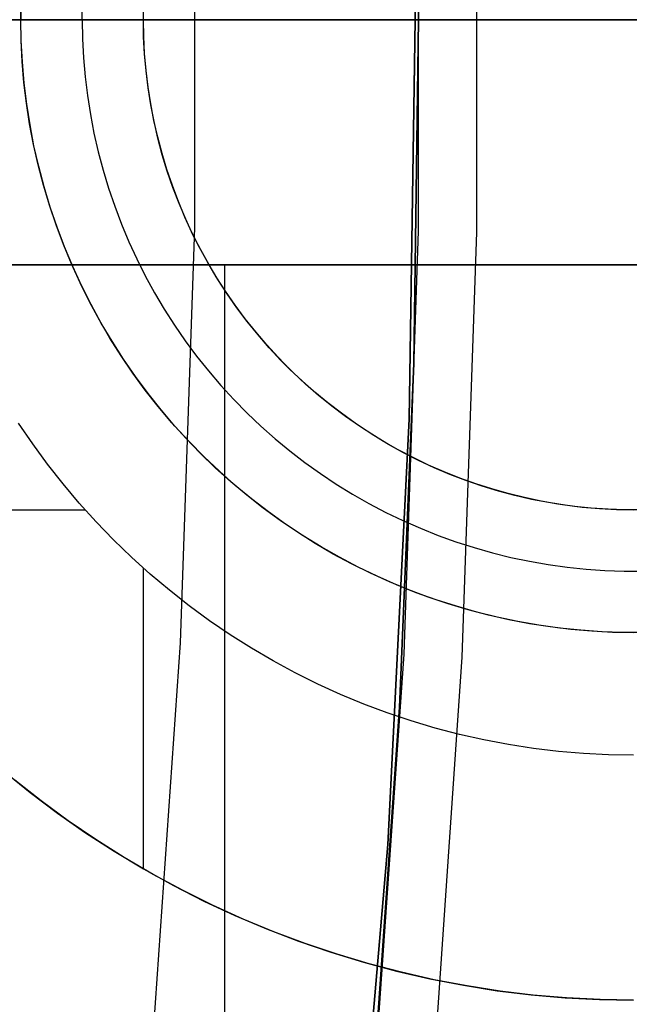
# Model space of a CAD drawing. Header units: millimetres. Extents: x 8926 to 10090, y -5004 to -3986.
# Tile 206 of 256: x 9555.18 to 9557.67, y -4357.52 to -4353.51. Entities that reach past the tile are written whole.
import ezdxf

# ---------------------------------------------------------------- set-up
doc = ezdxf.new("R2010")
doc.units = ezdxf.units.MM
for name, color, linetype in [('1', 7, 'Continuous'), ('COLOR EXT', 7, 'Continuous'), ('luz', 7, 'Continuous')]:
    doc.layers.add(name, color=color, linetype=linetype)
doc.layers.add('BLANCO METALICO', color=7, linetype='Continuous', true_color=0xededed)

msp = doc.modelspace()

# ---------------------------------------------------------------- linework, layer by layer
at = {"layer": '1', "color": 250, "true_color": 0x111111}
for p, q in [((9556.8125, -4353.5053, 64.2379), (9556.793, -4352.1026, 64.2379)), ((9556.793, -4352.1026, 86.0852), (9556.8125, -4353.5053, 86.0852)), ((9556.8116, -4352.642, 75.1615), (9556.8116, -4354.3686, 75.1615)), ((9574.7975, -4353.5053, 45.7922), (9533.9541, -4353.5053, 45.7922)), ((9555.1705, -4353.5053, 88.7917), (9555.2622, -4353.5053, 88.7423)), ((9555.2622, -4353.5053, 88.7423), (9555.3522, -4353.5053, 88.6899)), ((9555.3522, -4353.5053, 88.6899), (9555.4403, -4353.5053, 88.6344)), ((9555.4403, -4353.5053, 88.6344), (9555.5265, -4353.5053, 88.5759)), ((9555.5265, -4353.5053, 88.5759), (9555.6106, -4353.5053, 88.5145)), ((9555.6106, -4353.5053, 88.5145), (9555.6926, -4353.5053, 88.4502)), ((9555.6926, -4353.5053, 88.4502), (9555.7723, -4353.5053, 88.3832)), ((9555.7723, -4353.5053, 88.3832), (9555.8497, -4353.5053, 88.3135)), ((9555.8497, -4353.5053, 88.3135), (9555.9247, -4353.5053, 88.2412)), ((9555.9247, -4353.5053, 88.2412), (9555.9971, -4353.5053, 88.1664)), ((9555.9971, -4353.5053, 88.1664), (9556.067, -4353.5053, 88.0892)), ((9556.067, -4353.5053, 88.0892), (9556.1341, -4353.5053, 88.0096)), ((9556.1341, -4353.5053, 88.0096), (9556.1985, -4353.5053, 87.9277)), ((9556.1985, -4353.5053, 87.9277), (9556.2601, -4353.5053, 87.8437)), ((9556.2601, -4353.5053, 87.8437), (9556.3188, -4353.5053, 87.7577)), ((9556.3188, -4353.5053, 87.7577), (9556.3744, -4353.5053, 87.6697)), ((9556.3744, -4353.5053, 87.6697), (9556.4271, -4353.5053, 87.5798)), ((9556.4271, -4353.5053, 87.5798), (9556.4766, -4353.5053, 87.4882)), ((9556.4766, -4353.5053, 87.4882), (9556.523, -4353.5053, 87.395)), ((9556.523, -4353.5053, 87.395), (9556.5662, -4353.5053, 87.3002)), ((9556.5662, -4353.5053, 87.3002), (9556.6061, -4353.5053, 87.204)), ((9556.6061, -4353.5053, 87.204), (9556.6427, -4353.5053, 87.1065)), ((9556.6427, -4353.5053, 87.1065), (9556.6759, -4353.5053, 87.0078)), ((9556.6759, -4353.5053, 87.0078), (9556.7058, -4353.5053, 86.908)), ((9556.7058, -4353.5053, 86.908), (9556.7322, -4353.5053, 86.8073)), ((9556.7322, -4353.5053, 86.8073), (9556.7551, -4353.5053, 86.7057)), ((9556.7551, -4353.5053, 86.7057), (9556.7746, -4353.5053, 86.6034)), ((9556.7746, -4353.5053, 86.6034), (9556.7906, -4353.5053, 86.5005)), ((9556.7906, -4353.5053, 86.5005), (9556.803, -4353.5053, 86.3971)), ((9556.793, -4354.908, 64.2379), (9556.8125, -4353.5053, 64.2379)), ((9556.8125, -4353.5053, 86.0852), (9556.793, -4354.908, 86.0852)), ((9556.803, -4353.5053, 86.3971), (9556.8119, -4353.5053, 86.2933)), ((9556.8119, -4353.5053, 86.2933), (9556.8172, -4353.5053, 86.1893)), ((9556.8172, -4353.5053, 86.1893), (9556.819, -4353.5053, 86.0852)), ((9556.8209, -4353.5053, 64.1285), (9556.819, -4353.5053, 64.2379)), ((9556.819, -4353.5053, 86.0852), (9556.819, -4353.5053, 64.2379)), ((9556.8266, -4353.5053, 64.0193), (9556.8209, -4353.5053, 64.1285)), ((9556.8361, -4353.5053, 63.9103), (9556.8266, -4353.5053, 64.0193)), ((9556.8495, -4353.5053, 63.8018), (9556.8361, -4353.5053, 63.9103)), ((9556.8665, -4353.5053, 63.6937), (9556.8495, -4353.5053, 63.8018)), ((9556.8874, -4353.5053, 63.5864), (9556.8665, -4353.5053, 63.6937)), ((9556.912, -4353.5053, 63.4798), (9556.8874, -4353.5053, 63.5864)), ((9556.9402, -4353.5053, 63.3741), (9556.912, -4353.5053, 63.4798)), ((9556.9722, -4353.5053, 63.2695), (9556.9402, -4353.5053, 63.3741)), ((9557.0077, -4353.5053, 63.1661), (9556.9722, -4353.5053, 63.2695)), ((9557.0469, -4353.5053, 63.064), (9557.0077, -4353.5053, 63.1661)), ((9557.0895, -4353.5053, 62.9633), (9557.0469, -4353.5053, 63.064)), ((9557.1357, -4353.5053, 62.8641), (9557.0895, -4353.5053, 62.9633)), ((9557.1853, -4353.5053, 62.7666), (9557.1357, -4353.5053, 62.8641)), ((9557.2382, -4353.5053, 62.6709), (9557.1853, -4353.5053, 62.7666)), ((9557.2945, -4353.5053, 62.5771), (9557.2382, -4353.5053, 62.6709)), ((9557.354, -4353.5053, 62.4854), (9557.2945, -4353.5053, 62.5771)), ((9557.4167, -4353.5053, 62.3957), (9557.354, -4353.5053, 62.4854)), ((9557.4824, -4353.5053, 62.3083), (9557.4167, -4353.5053, 62.3957)), ((9557.5511, -4353.5053, 62.2232), (9557.4824, -4353.5053, 62.3083)), ((9557.6228, -4353.5053, 62.1406), (9557.5511, -4353.5053, 62.2232)), ((9557.6973, -4353.5053, 62.0606), (9557.6228, -4353.5053, 62.1406)), ((9556.8116, -4354.3686, 75.1615), (9556.752, -4356.0941, 75.1615)), ((9556.7345, -4356.3096, 64.2379), (9556.793, -4354.908, 64.2379)), ((9556.793, -4354.908, 86.0852), (9556.7345, -4356.3096, 86.0852)), ((9556.752, -4356.0941, 75.1615), (9556.6328, -4357.8165, 75.1615)), ((9556.6371, -4357.709, 64.2379), (9556.7345, -4356.3096, 64.2379)), ((9556.7345, -4356.3096, 86.0852), (9556.6371, -4357.709, 86.0852))]:
    msp.add_line(p, q, dxfattribs=at)
at = {"layer": '1', "color": 29, "true_color": 0x4d342b}
for p, q in [((9556.7738, -4355.1348, 34.4621), (9556.8003, -4353.3974, 34.4621)), ((9556.7738, -4355.1348, 42.4621), (9556.8003, -4353.3974, 42.4621)), ((9556.7738, -4355.1348, 70.5621), (9556.8003, -4353.3974, 70.5621)), ((9556.7738, -4355.1348, 76.062), (9556.8003, -4353.3974, 76.062)), ((9556.8003, -4353.3974, 38.4621), (9556.7738, -4355.1348, 38.4621)), ((9556.8003, -4353.3974, 73.3121), (9556.7738, -4355.1348, 73.3121)), ((9556.7999, -4353.7321, 42.4621), (9556.7999, -4353.7321, 34.4621)), ((9556.7999, -4353.7321, 76.062), (9556.7999, -4353.7321, 70.5621)), ((9556.687, -4356.8703, 34.4621), (9556.7738, -4355.1348, 34.4621)), ((9556.687, -4356.8703, 42.4621), (9556.7738, -4355.1348, 42.4621)), ((9556.687, -4356.8703, 70.5621), (9556.7738, -4355.1348, 70.5621)), ((9556.687, -4356.8703, 76.062), (9556.7738, -4355.1348, 76.062)), ((9556.7738, -4355.1348, 38.4621), (9556.687, -4356.8703, 38.4621)), ((9556.7738, -4355.1348, 73.3121), (9556.687, -4356.8703, 73.3121)), ((9556.5399, -4358.6017, 34.4621), (9556.687, -4356.8703, 34.4621)), ((9556.5399, -4358.6017, 42.4621), (9556.687, -4356.8703, 42.4621)), ((9556.5399, -4358.6017, 70.5621), (9556.687, -4356.8703, 70.5621)), ((9556.5399, -4358.6017, 76.062), (9556.687, -4356.8703, 76.062)), ((9556.687, -4356.8703, 38.4621), (9556.5399, -4358.6017, 38.4621)), ((9556.687, -4356.8703, 73.3121), (9556.5399, -4358.6017, 73.3121))]:
    msp.add_line(p, q, dxfattribs=at)
at = {"layer": 'BLANCO METALICO'}
for p, q in [((9555.1906, -4353.4199, 241.5324), (9555.1892, -4353.5053, 241.5324)), ((9555.1899, -4353.5053, 236.5324), (9555.1914, -4353.419, 236.5324)), ((9555.4399, -4353.5053, 236.7824), (9555.4412, -4353.4276, 236.7824)), ((9555.6896, -4353.5053, 241.0324), (9555.6908, -4353.4355, 241.0324)), ((9555.6899, -4353.5053, 237.0324), (9555.6911, -4353.4363, 237.0324)), ((9531.805, -4353.5053, 219.9163), (9605.005, -4353.5053, 219.9163)), ((9605.005, -4353.5053, 219.1163), (9532.305, -4353.5053, 219.1163)), ((9544.3539, -4353.5053, 236.5324), (9555.1899, -4353.5053, 236.5324)), ((9555.6894, -4353.5053, 241.0323), (9554.6891, -4353.5053, 242.0323)), ((9555.6894, -4353.5053, 241.0323), (9554.6891, -4353.5053, 242.0323)), ((9555.6896, -4353.5053, 241.0324), (9554.6893, -4353.5053, 242.0324)), ((9555.1906, -4353.5907, 241.5324), (9555.1892, -4353.5053, 241.5324)), ((9555.1914, -4353.5916, 236.5324), (9555.1899, -4353.5053, 236.5324)), ((9555.1899, -4353.5053, 236.5324), (9555.6899, -4353.5053, 237.0324)), ((9555.4399, -4353.5053, 236.7824), (9555.4412, -4353.583, 236.7824)), ((9555.6908, -4353.5751, 241.0324), (9555.6896, -4353.5053, 241.0324)), ((9555.6899, -4353.5053, 237.0324), (9555.6896, -4353.5053, 241.0324)), ((9555.6911, -4353.5743, 237.0324), (9555.6899, -4353.5053, 237.0324)), ((9555.4412, -4353.583, 236.7824), (9555.4453, -4353.6605, 236.7824)), ((9555.6944, -4353.6449, 241.0324), (9555.6908, -4353.5751, 241.0324)), ((9555.6947, -4353.6433, 237.0324), (9555.6911, -4353.5743, 237.0324)), ((9555.195, -4353.676, 241.5324), (9555.1906, -4353.5907, 241.5324)), ((9555.1959, -4353.6778, 236.5324), (9555.1914, -4353.5916, 236.5324)), ((9555.4453, -4353.6605, 236.7824), (9555.452, -4353.7379, 236.7824)), ((9555.7005, -4353.7144, 241.0324), (9555.6944, -4353.6449, 241.0324)), ((9555.7006, -4353.7121, 237.0324), (9555.6947, -4353.6433, 237.0324)), ((9555.2023, -4353.761, 241.5324), (9555.195, -4353.676, 241.5324)), ((9555.2033, -4353.7638, 236.5324), (9555.1959, -4353.6778, 236.5324)), ((9555.452, -4353.7379, 236.7824), (9555.4613, -4353.815, 236.7824)), ((9555.709, -4353.7837, 241.0324), (9555.7005, -4353.7144, 241.0324)), ((9555.709, -4353.7806, 237.0324), (9555.7006, -4353.7121, 237.0324)), ((9555.2125, -4353.8458, 241.5324), (9555.2023, -4353.761, 241.5324)), ((9555.2137, -4353.8494, 236.5324), (9555.2033, -4353.7638, 236.5324)), ((9555.7196, -4353.8488, 237.0324), (9555.709, -4353.7806, 237.0324)), ((9555.7199, -4353.8527, 241.0324), (9555.709, -4353.7837, 241.0324)), ((9555.4613, -4353.815, 236.7824), (9555.4733, -4353.8918, 236.7824)), ((9555.2255, -4353.9302, 241.5324), (9555.2125, -4353.8458, 241.5324)), ((9555.2271, -4353.9347, 236.5324), (9555.2137, -4353.8494, 236.5324)), ((9555.7327, -4353.9166, 237.0324), (9555.7196, -4353.8488, 237.0324)), ((9555.7333, -4353.9212, 241.0324), (9555.7199, -4353.8527, 241.0324)), ((9555.4733, -4353.8918, 236.7824), (9555.488, -4353.968, 236.7824)), ((9555.2415, -4354.0141, 241.5324), (9555.2255, -4353.9302, 241.5324)), ((9555.2433, -4354.0195, 236.5324), (9555.2271, -4353.9347, 236.5324)), ((9555.748, -4353.9839, 237.0324), (9555.7327, -4353.9166, 237.0324)), ((9555.749, -4353.9893, 241.0324), (9555.7333, -4353.9212, 241.0324)), ((9555.488, -4353.968, 236.7824), (9555.5053, -4354.0438, 236.7824)), ((9555.7657, -4354.0507, 237.0324), (9555.748, -4353.9839, 237.0324)), ((9555.2603, -4354.0974, 241.5324), (9555.2415, -4354.0141, 241.5324)), ((9555.2625, -4354.1036, 236.5324), (9555.2433, -4354.0195, 236.5324)), ((9555.767, -4354.0567, 241.0324), (9555.749, -4353.9893, 241.0324)), ((9555.5053, -4354.0438, 236.7824), (9555.5252, -4354.1188, 236.7824)), ((9555.7857, -4354.1168, 237.0324), (9555.7657, -4354.0507, 237.0324)), ((9555.7874, -4354.1235, 241.0324), (9555.767, -4354.0567, 241.0324)), ((9555.2819, -4354.18, 241.5324), (9555.2603, -4354.0974, 241.5324)), ((9555.2846, -4354.187, 236.5324), (9555.2625, -4354.1036, 236.5324)), ((9555.5252, -4354.1188, 236.7824), (9555.5476, -4354.1932, 236.7824)), ((9555.8079, -4354.1821, 237.0324), (9555.7857, -4354.1168, 237.0324)), ((9555.8102, -4354.1895, 241.0324), (9555.7874, -4354.1235, 241.0324)), ((9555.3063, -4354.2618, 241.5324), (9555.2819, -4354.18, 241.5324)), ((9555.3096, -4354.2696, 236.5324), (9555.2846, -4354.187, 236.5324)), ((9555.8324, -4354.2467, 237.0324), (9555.8079, -4354.1821, 237.0324)), ((9555.5476, -4354.1932, 236.7824), (9555.5727, -4354.2667, 236.7824)), ((9555.8352, -4354.2547, 241.0324), (9555.8102, -4354.1895, 241.0324)), ((9555.3336, -4354.3428, 241.5324), (9555.3063, -4354.2618, 241.5324)), ((9555.5727, -4354.2667, 236.7824), (9555.6002, -4354.3394, 236.7824)), ((9555.8591, -4354.3104, 237.0324), (9555.8324, -4354.2467, 237.0324)), ((9555.8625, -4354.319, 241.0324), (9555.8352, -4354.2547, 241.0324)), ((9555.3374, -4354.3513, 236.5324), (9555.3096, -4354.2696, 236.5324)), ((9555.3635, -4354.4227, 241.5324), (9555.3336, -4354.3428, 241.5324)), ((9555.6002, -4354.3394, 236.7824), (9555.6302, -4354.411, 236.7824)), ((9555.888, -4354.3731, 237.0324), (9555.8591, -4354.3104, 237.0324)), ((9555.892, -4354.3823, 241.0324), (9555.8625, -4354.319, 241.0324)), ((9555.368, -4354.432, 236.5324), (9555.3374, -4354.3513, 236.5324)), ((9555.919, -4354.4348, 237.0324), (9555.888, -4354.3731, 237.0324)), ((9555.9237, -4354.4445, 241.0324), (9555.892, -4354.3823, 241.0324)), ((9555.3962, -4354.5016, 241.5324), (9555.3635, -4354.4227, 241.5324)), ((9555.6302, -4354.411, 236.7824), (9555.6627, -4354.4815, 236.7824)), ((9555.4014, -4354.5116, 236.5324), (9555.368, -4354.432, 236.5324)), ((9555.9521, -4354.4953, 237.0324), (9555.919, -4354.4348, 237.0324)), ((9555.9575, -4354.5056, 241.0324), (9555.9237, -4354.4445, 241.0324)), ((9555.4315, -4354.5793, 241.5324), (9555.3962, -4354.5016, 241.5324)), ((9555.6627, -4354.4815, 236.7824), (9555.6976, -4354.5509, 236.7824)), ((9555.9873, -4354.5547, 237.0324), (9555.9521, -4354.4953, 237.0324)), ((9555.9935, -4354.5654, 241.0324), (9555.9575, -4354.5056, 241.0324)), ((9555.4375, -4354.59, 236.5324), (9555.4014, -4354.5116, 236.5324)), ((9555.4695, -4354.6558, 241.5324), (9555.4315, -4354.5793, 241.5324)), ((9555.6976, -4354.5509, 236.7824), (9555.7349, -4354.6191, 236.7824)), ((9556.0246, -4354.6129, 237.0324), (9555.9873, -4354.5547, 237.0324)), ((9556.0315, -4354.624, 241.0324), (9555.9935, -4354.5654, 241.0324)), ((9555.4763, -4354.6671, 236.5324), (9555.4375, -4354.59, 236.5324)), ((9555.7349, -4354.6191, 236.7824), (9555.7745, -4354.6859, 236.7824)), ((9556.0638, -4354.6697, 237.0324), (9556.0246, -4354.6129, 237.0324)), ((9556.0715, -4354.6812, 241.0324), (9556.0315, -4354.624, 241.0324)), ((9555.5101, -4354.7309, 241.5324), (9555.4695, -4354.6558, 241.5324)), ((9555.5177, -4354.7428, 236.5324), (9555.4763, -4354.6671, 236.5324)), ((9555.7745, -4354.6859, 236.7824), (9555.8164, -4354.7513, 236.7824)), ((9556.105, -4354.7251, 237.0324), (9556.0638, -4354.6697, 237.0324)), ((9556.1136, -4354.7369, 241.0324), (9556.0715, -4354.6812, 241.0324)), ((9555.5532, -4354.8046, 241.5324), (9555.5101, -4354.7309, 241.5324)), ((9555.5617, -4354.8171, 236.5324), (9555.5177, -4354.7428, 236.5324)), ((9556.148, -4354.7791, 237.0324), (9556.105, -4354.7251, 237.0324)), ((9556.1575, -4354.7912, 241.0324), (9556.1136, -4354.7369, 241.0324)), ((9555.8164, -4354.7513, 236.7824), (9555.8605, -4354.8152, 236.7824)), ((9556.1929, -4354.8316, 237.0324), (9556.148, -4354.7791, 237.0324)), ((9555.5988, -4354.8768, 241.5324), (9555.5532, -4354.8046, 241.5324)), ((9555.6082, -4354.8897, 236.5324), (9555.5617, -4354.8171, 236.5324)), ((9555.8605, -4354.8152, 236.7824), (9555.9068, -4354.8776, 236.7824)), ((9556.2033, -4354.8439, 241.0324), (9556.1575, -4354.7912, 241.0324)), ((9556.2396, -4354.8824, 237.0324), (9556.1929, -4354.8316, 237.0324)), ((9556.2509, -4354.895, 241.0324), (9556.2033, -4354.8439, 241.0324)), ((9555.6469, -4354.9474, 241.5324), (9555.5988, -4354.8768, 241.5324)), ((9555.6573, -4354.9608, 236.5324), (9555.6082, -4354.8897, 236.5324)), ((9555.9068, -4354.8776, 236.7824), (9555.9553, -4354.9383, 236.7824)), ((9556.288, -4354.9317, 237.0324), (9556.2396, -4354.8824, 237.0324)), ((9556.3003, -4354.9444, 241.0324), (9556.2509, -4354.895, 241.0324)), ((9555.6973, -4355.0163, 241.5324), (9555.6469, -4354.9474, 241.5324)), ((9555.9553, -4354.9383, 236.7824), (9556.0058, -4354.9973, 236.7824)), ((9556.338, -4354.9792, 237.0324), (9556.288, -4354.9317, 237.0324)), ((9556.3514, -4354.992, 241.0324), (9556.3003, -4354.9444, 241.0324)), ((9555.7087, -4355.0301, 236.5324), (9555.6573, -4354.9608, 236.5324)), ((9556.3897, -4355.025, 237.0324), (9556.338, -4354.9792, 237.0324)), ((9555.7501, -4355.0835, 241.5324), (9555.6973, -4355.0163, 241.5324)), ((9555.7625, -4355.0975, 236.5324), (9555.7087, -4355.0301, 236.5324)), ((9556.0058, -4354.9973, 236.7824), (9556.0583, -4355.0546, 236.7824)), ((9556.4041, -4355.0378, 241.0324), (9556.3514, -4354.992, 241.0324)), ((9556.4429, -4355.069, 237.0324), (9556.3897, -4355.025, 237.0324)), ((9556.0583, -4355.0546, 236.7824), (9556.1127, -4355.11, 236.7824)), ((9556.4583, -4355.0817, 241.0324), (9556.4041, -4355.0378, 241.0324)), ((9556.4976, -4355.1111, 237.0324), (9556.4429, -4355.069, 237.0324)), ((9555.8051, -4355.1488, 241.5324), (9555.7501, -4355.0835, 241.5324)), ((9555.8186, -4355.1631, 236.5324), (9555.7625, -4355.0975, 236.5324)), ((9556.1127, -4355.11, 236.7824), (9556.169, -4355.1634, 236.7824)), ((9556.5141, -4355.1238, 241.0324), (9556.4583, -4355.0817, 241.0324)), ((9555.8623, -4355.2122, 241.5324), (9555.8051, -4355.1488, 241.5324)), ((9556.5538, -4355.1513, 237.0324), (9556.4976, -4355.1111, 237.0324)), ((9556.5713, -4355.1638, 241.0324), (9556.5141, -4355.1238, 241.0324)), ((9555.2384, -4355.2359, 242.0324), (9555.1807, -4355.1512, 242.0324)), ((9555.877, -4355.2267, 236.5324), (9555.8186, -4355.1631, 236.5324)), ((9556.169, -4355.1634, 236.7824), (9556.2272, -4355.215, 236.7824)), ((9556.6113, -4355.1895, 237.0324), (9556.5538, -4355.1513, 237.0324)), ((9556.6298, -4355.2019, 241.0324), (9556.5713, -4355.1638, 241.0324)), ((9556.67, -4355.2257, 237.0324), (9556.6113, -4355.1895, 237.0324)), ((9555.9216, -4355.2736, 241.5324), (9555.8623, -4355.2122, 241.5324)), ((9555.9375, -4355.2883, 236.5324), (9555.877, -4355.2267, 236.5324)), ((9556.2272, -4355.215, 236.7824), (9556.2871, -4355.2644, 236.7824)), ((9556.6897, -4355.2378, 241.0324), (9556.6298, -4355.2019, 241.0324)), ((9556.73, -4355.2599, 237.0324), (9556.67, -4355.2257, 237.0324)), ((9555.2989, -4355.3186, 242.0324), (9555.2384, -4355.2359, 242.0324)), ((9556.2871, -4355.2644, 236.7824), (9556.3486, -4355.3118, 236.7824)), ((9556.7508, -4355.2717, 241.0324), (9556.6897, -4355.2378, 241.0324)), ((9556.7912, -4355.292, 237.0324), (9556.73, -4355.2599, 237.0324)), ((9555.983, -4355.3329, 241.5324), (9555.9216, -4355.2736, 241.5324)), ((9556, -4355.3477, 236.5324), (9555.9375, -4355.2883, 236.5324)), ((9556.813, -4355.3034, 241.0324), (9556.7508, -4355.2717, 241.0324)), ((9556.8534, -4355.322, 237.0324), (9556.7912, -4355.292, 237.0324)), ((9556.8762, -4355.3329, 241.0324), (9556.813, -4355.3034, 241.0324)), ((9555.3622, -4355.3992, 242.0324), (9555.2989, -4355.3186, 242.0324)), ((9556.0464, -4355.3901, 241.5324), (9555.983, -4355.3329, 241.5324)), ((9556.0646, -4355.4049, 236.5324), (9556, -4355.3477, 236.5324)), ((9556.3486, -4355.3118, 236.7824), (9556.4118, -4355.357, 236.7824)), ((9556.9166, -4355.3497, 237.0324), (9556.8534, -4355.322, 237.0324)), ((9556.9405, -4355.3602, 241.0324), (9556.8762, -4355.3329, 241.0324)), ((9556.9807, -4355.3753, 237.0324), (9556.9166, -4355.3497, 237.0324)), ((9556.1117, -4355.4452, 241.5324), (9556.0464, -4355.3901, 241.5324)), ((9556.4118, -4355.357, 236.7824), (9556.4764, -4355.4, 236.7824)), ((9557.0057, -4355.3852, 241.0324), (9556.9405, -4355.3602, 241.0324)), ((9557.0457, -4355.3987, 237.0324), (9556.9807, -4355.3753, 237.0324)), ((9557.0717, -4355.408, 241.0324), (9557.0057, -4355.3852, 241.0324)), ((9555.4282, -4355.4775, 242.0324), (9555.3622, -4355.3992, 242.0324)), ((9556.1312, -4355.4599, 236.5324), (9556.0646, -4355.4049, 236.5324)), ((9556.4764, -4355.4, 236.7824), (9556.5426, -4355.4408, 236.7824)), ((9557.1114, -4355.4198, 237.0324), (9557.0457, -4355.3987, 237.0324)), ((9557.1385, -4355.4284, 241.0324), (9557.0717, -4355.408, 241.0324)), ((9557.1778, -4355.4386, 237.0324), (9557.1114, -4355.4198, 237.0324)), ((9557.2059, -4355.4465, 241.0324), (9557.1385, -4355.4284, 241.0324)), ((9556.1789, -4355.4979, 241.5324), (9556.1117, -4355.4452, 241.5324)), ((9556.1996, -4355.5125, 236.5324), (9556.1312, -4355.4599, 236.5324)), ((9556.5426, -4355.4408, 236.7824), (9556.61, -4355.4792, 236.7824)), ((9557.2449, -4355.4552, 237.0324), (9557.1778, -4355.4386, 237.0324)), ((9557.274, -4355.4622, 241.0324), (9557.2059, -4355.4465, 241.0324)), ((9557.3124, -4355.4694, 237.0324), (9557.2449, -4355.4552, 237.0324)), ((9557.3425, -4355.4755, 241.0324), (9557.274, -4355.4622, 241.0324)), ((9557.3805, -4355.4812, 237.0324), (9557.3124, -4355.4694, 237.0324)), ((9554.2258, -4355.5053, 242.0324), (9555.4527, -4355.5053, 242.0324)), ((9555.4968, -4355.5536, 242.0324), (9555.4282, -4355.4775, 242.0324)), ((9556.2478, -4355.5483, 241.5324), (9556.1789, -4355.4979, 241.5324)), ((9556.2697, -4355.5628, 236.5324), (9556.1996, -4355.5125, 236.5324)), ((9556.61, -4355.4792, 236.7824), (9556.6788, -4355.5153, 236.7824)), ((9557.4115, -4355.4864, 241.0324), (9557.3425, -4355.4755, 241.0324)), ((9557.4488, -4355.4907, 237.0324), (9557.3805, -4355.4812, 237.0324)), ((9557.4808, -4355.4949, 241.0324), (9557.4115, -4355.4864, 241.0324)), ((9557.5175, -4355.4979, 237.0324), (9557.4488, -4355.4907, 237.0324)), ((9557.5504, -4355.501, 241.0324), (9557.4808, -4355.4949, 241.0324)), ((9557.5864, -4355.5026, 237.0324), (9557.5175, -4355.4979, 237.0324)), ((9557.6201, -4355.5047, 241.0324), (9557.5504, -4355.501, 241.0324)), ((9557.6554, -4355.505, 237.0324), (9557.5864, -4355.5026, 237.0324)), ((9557.6899, -4355.5059, 241.0324), (9557.6201, -4355.5047, 241.0324)), ((9557.7244, -4355.505, 237.0324), (9557.6554, -4355.505, 237.0324)), ((9556.3184, -4355.5964, 241.5324), (9556.2478, -4355.5483, 241.5324)), ((9556.6788, -4355.5153, 236.7824), (9556.7488, -4355.549, 236.7824)), ((9556.7488, -4355.549, 236.7824), (9556.8199, -4355.5803, 236.7824)), ((9555.568, -4355.6273, 242.0324), (9555.4968, -4355.5536, 242.0324)), ((9556.3416, -4355.6106, 236.5324), (9556.2697, -4355.5628, 236.5324)), ((9556.8199, -4355.5803, 236.7824), (9556.892, -4355.6091, 236.7824)), ((9555.6417, -4355.6985, 242.0324), (9555.568, -4355.6273, 242.0324)), ((9556.3906, -4355.642, 241.5324), (9556.3184, -4355.5964, 241.5324)), ((9556.4151, -4355.6558, 236.5324), (9556.3416, -4355.6106, 236.5324)), ((9556.892, -4355.6091, 236.7824), (9556.9651, -4355.6354, 236.7824)), ((9556.4643, -4355.6851, 241.5324), (9556.3906, -4355.642, 241.5324)), ((9556.4901, -4355.6986, 236.5324), (9556.4151, -4355.6558, 236.5324)), ((9556.9651, -4355.6354, 236.7824), (9557.0391, -4355.6591, 236.7824)), ((9557.0391, -4355.6591, 236.7824), (9557.1138, -4355.6803, 236.7824)), ((9555.7178, -4355.7672, 242.0324), (9555.6417, -4355.6985, 242.0324)), ((9556.5394, -4355.7257, 241.5324), (9556.4643, -4355.6851, 241.5324)), ((9556.5665, -4355.7387, 236.5324), (9556.4901, -4355.6986, 236.5324)), ((9557.1138, -4355.6803, 236.7824), (9557.1892, -4355.6989, 236.7824)), ((9557.1892, -4355.6989, 236.7824), (9557.2652, -4355.7149, 236.7824)), ((9555.6899, -4356.9694, 242.0324), (9555.6899, -4355.7426, 242.0324)), ((9556.6159, -4355.7637, 241.5324), (9556.5394, -4355.7257, 241.5324)), ((9556.6442, -4355.7761, 236.5324), (9556.5665, -4355.7387, 236.5324)), ((9557.2652, -4355.7149, 236.7824), (9557.3418, -4355.7282, 236.7824)), ((9557.3418, -4355.7282, 236.7824), (9557.4187, -4355.7389, 236.7824)), ((9557.4187, -4355.7389, 236.7824), (9557.496, -4355.7469, 236.7824)), ((9557.496, -4355.7469, 236.7824), (9557.5734, -4355.7523, 236.7824)), ((9557.5734, -4355.7523, 236.7824), (9557.6511, -4355.755, 236.7824)), ((9555.7961, -4355.8332, 242.0324), (9555.7178, -4355.7672, 242.0324)), ((9556.6936, -4355.799, 241.5324), (9556.6159, -4355.7637, 241.5324)), ((9556.7232, -4355.8109, 236.5324), (9556.6442, -4355.7761, 236.5324)), ((9557.6511, -4355.755, 236.7824), (9557.7287, -4355.755, 236.7824)), ((9555.8767, -4355.8965, 242.0324), (9555.7961, -4355.8332, 242.0324)), ((9556.7725, -4355.8317, 241.5324), (9556.6936, -4355.799, 241.5324)), ((9556.8034, -4355.8428, 236.5324), (9556.7232, -4355.8109, 236.5324)), ((9556.8525, -4355.8617, 241.5324), (9556.7725, -4355.8317, 241.5324)), ((9556.8846, -4355.8721, 236.5324), (9556.8034, -4355.8428, 236.5324)), ((9556.9334, -4355.8889, 241.5324), (9556.8525, -4355.8617, 241.5324)), ((9556.9668, -4355.8984, 236.5324), (9556.8846, -4355.8721, 236.5324)), ((9555.9594, -4355.957, 242.0324), (9555.8767, -4355.8965, 242.0324)), ((9557.0152, -4355.9133, 241.5324), (9556.9334, -4355.8889, 241.5324)), ((9557.0498, -4355.922, 236.5324), (9556.9668, -4355.8984, 236.5324)), ((9557.0978, -4355.9349, 241.5324), (9557.0152, -4355.9133, 241.5324)), ((9557.1336, -4355.9426, 236.5324), (9557.0498, -4355.922, 236.5324)), ((9557.1811, -4355.9537, 241.5324), (9557.0978, -4355.9349, 241.5324)), ((9557.2181, -4355.9604, 236.5324), (9557.1336, -4355.9426, 236.5324)), ((9557.265, -4355.9697, 241.5324), (9557.1811, -4355.9537, 241.5324)), ((9556.0441, -4356.0147, 242.0324), (9555.9594, -4355.957, 242.0324)), ((9557.3031, -4355.9752, 236.5324), (9557.2181, -4355.9604, 236.5324)), ((9557.3494, -4355.9828, 241.5324), (9557.265, -4355.9697, 241.5324)), ((9557.3886, -4355.9871, 236.5324), (9557.3031, -4355.9752, 236.5324)), ((9557.4342, -4355.9929, 241.5324), (9557.3494, -4355.9828, 241.5324)), ((9557.4744, -4355.996, 236.5324), (9557.3886, -4355.9871, 236.5324)), ((9557.5192, -4356.0002, 241.5324), (9557.4342, -4355.9929, 241.5324)), ((9556.1307, -4356.0694, 242.0324), (9556.0441, -4356.0147, 242.0324)), ((9557.5605, -4356.002, 236.5324), (9557.4744, -4355.996, 236.5324)), ((9557.6045, -4356.0046, 241.5324), (9557.5192, -4356.0002, 241.5324)), ((9557.6467, -4356.0049, 236.5324), (9557.5605, -4356.002, 236.5324)), ((9557.6899, -4356.006, 241.5324), (9557.6045, -4356.0046, 241.5324)), ((9557.7331, -4356.0049, 236.5324), (9557.6467, -4356.0049, 236.5324)), ((9556.2192, -4356.1211, 242.0324), (9556.1307, -4356.0694, 242.0324)), ((9556.3093, -4356.1698, 242.0324), (9556.2192, -4356.1211, 242.0324)), ((9556.4011, -4356.2154, 242.0324), (9556.3093, -4356.1698, 242.0324)), ((9556.4944, -4356.2578, 242.0324), (9556.4011, -4356.2154, 242.0324)), ((9556.589, -4356.297, 242.0324), (9556.4944, -4356.2578, 242.0324)), ((9556.685, -4356.333, 242.0324), (9556.589, -4356.297, 242.0324)), ((9556.7821, -4356.3657, 242.0324), (9556.685, -4356.333, 242.0324)), ((9556.8803, -4356.395, 242.0324), (9556.7821, -4356.3657, 242.0324)), ((9556.9794, -4356.421, 242.0324), (9556.8803, -4356.395, 242.0324)), ((9557.0794, -4356.4435, 242.0324), (9556.9794, -4356.421, 242.0324)), ((9557.18, -4356.4627, 242.0324), (9557.0794, -4356.4435, 242.0324)), ((9557.2813, -4356.4783, 242.0324), (9557.18, -4356.4627, 242.0324)), ((9557.383, -4356.4906, 242.0324), (9557.2813, -4356.4783, 242.0324)), ((9557.4851, -4356.4993, 242.0324), (9557.383, -4356.4906, 242.0324)), ((9557.5874, -4356.5045, 242.0324), (9557.4851, -4356.4993, 242.0324)), ((9557.6899, -4356.5063, 242.0324), (9557.5874, -4356.5045, 242.0324)), ((9555.1195, -4356.5701, 239.5324), (9555.228, -4356.6579, 239.5324)), ((9555.273, -4356.6925, 242.0324), (9555.1655, -4356.6081, 242.0324)), ((9555.228, -4356.6579, 239.5324), (9555.3395, -4356.7419, 239.5324)), ((9555.3832, -4356.7732, 242.0324), (9555.273, -4356.6925, 242.0324)), ((9555.3395, -4356.7419, 239.5324), (9555.4538, -4356.8219, 239.5324)), ((9555.4961, -4356.85, 242.0324), (9555.3832, -4356.7732, 242.0324)), ((9555.4538, -4356.8219, 239.5324), (9555.5709, -4356.8979, 239.5324)), ((9555.6116, -4356.923, 242.0324), (9555.4961, -4356.85, 242.0324)), ((9555.5709, -4356.8979, 239.5324), (9555.6905, -4356.9698, 239.5324)), ((9555.7295, -4356.9919, 242.0324), (9555.6116, -4356.923, 242.0324)), ((9555.6905, -4356.9698, 239.5324), (9555.8126, -4357.0374, 239.5324)), ((9555.8496, -4357.0568, 242.0324), (9555.7295, -4356.9919, 242.0324)), ((9555.8126, -4357.0374, 239.5324), (9555.937, -4357.1008, 239.5324)), ((9555.972, -4357.1176, 242.0324), (9555.8496, -4357.0568, 242.0324)), ((9555.937, -4357.1008, 239.5324), (9556.0635, -4357.1597, 239.5324)), ((9556.0963, -4357.1741, 242.0324), (9555.972, -4357.1176, 242.0324)), ((9556.0635, -4357.1597, 239.5324), (9556.192, -4357.2142, 239.5324)), ((9556.2225, -4357.2264, 242.0324), (9556.0963, -4357.1741, 242.0324)), ((9556.192, -4357.2142, 239.5324), (9556.3223, -4357.2642, 239.5324)), ((9556.3504, -4357.2743, 242.0324), (9556.2225, -4357.2264, 242.0324)), ((9556.3223, -4357.2642, 239.5324), (9556.4543, -4357.3097, 239.5324)), ((9556.4798, -4357.3179, 242.0324), (9556.3504, -4357.2743, 242.0324)), ((9556.4543, -4357.3097, 239.5324), (9556.5877, -4357.3505, 239.5324)), ((9556.6107, -4357.357, 242.0324), (9556.4798, -4357.3179, 242.0324)), ((9556.5877, -4357.3505, 239.5324), (9556.7226, -4357.3866, 239.5324)), ((9556.7428, -4357.3916, 242.0324), (9556.6107, -4357.357, 242.0324)), ((9556.7226, -4357.3866, 239.5324), (9556.8585, -4357.418, 239.5324)), ((9556.8761, -4357.4216, 242.0324), (9556.7428, -4357.3916, 242.0324)), ((9556.8585, -4357.418, 239.5324), (9556.9956, -4357.4446, 239.5324)), ((9557.0103, -4357.4471, 242.0324), (9556.8761, -4357.4216, 242.0324)), ((9556.9956, -4357.4446, 239.5324), (9557.1334, -4357.4664, 239.5324)), ((9557.1452, -4357.468, 242.0324), (9557.0103, -4357.4471, 242.0324)), ((9557.1334, -4357.4664, 239.5324), (9557.2719, -4357.4834, 239.5324)), ((9557.2808, -4357.4843, 242.0324), (9557.1452, -4357.468, 242.0324)), ((9557.2698, -4357.4832, 239.5324), (9557.2698, -4357.4832, 242.0324)), ((9557.2719, -4357.4834, 239.5324), (9557.411, -4357.4956, 239.5324)), ((9557.4169, -4357.496, 242.0324), (9557.2808, -4357.4843, 242.0324)), ((9557.411, -4357.4956, 239.5324), (9557.5504, -4357.5029, 239.5324)), ((9557.5533, -4357.503, 242.0324), (9557.4169, -4357.496, 242.0324)), ((9557.5504, -4357.5029, 239.5324), (9557.6899, -4357.5053, 239.5324)), ((9557.6899, -4357.5053, 242.0324), (9557.5533, -4357.503, 242.0324))]:
    msp.add_line(p, q, dxfattribs=at)
at = {"layer": 'COLOR EXT', "color": 30, "true_color": 0xff8d00}
for p, q in [((9579.7984, -4354.5053, 21.2621), (9541.7907, -4354.5053, 21.2621)), ((9541.7907, -4354.5053, 25.2621), (9579.7984, -4354.5053, 25.2621)), ((9579.7984, -4354.5053, 23.2621), (9541.7907, -4354.5053, 23.2621)), ((9556.0225, -4401.3083, 21.2621), (9556.0225, -4354.5053, 21.2621))]:
    msp.add_line(p, q, dxfattribs=at)
at = {"layer": 'luz', "color": 7, "true_color": 0xffffff}
for p, q in [((9555.898, -4352.6578, -25.3838), (9555.898, -4354.3528, -25.3838)), ((9557.0507, -4354.3727, -25.0763), (9557.0507, -4352.6379, -25.0763)), ((9555.898, -4354.3528, -25.3838), (9555.8395, -4356.0468, -25.3838)), ((9556.9908, -4356.1065, -25.0763), (9557.0507, -4354.3727, -25.0763)), ((9555.8395, -4356.0468, -25.3838), (9555.7225, -4357.7377, -25.3838)), ((9556.8711, -4357.8371, -25.0763), (9556.9908, -4356.1065, -25.0763))]:
    msp.add_line(p, q, dxfattribs=at)

doc.saveas('drawing.dxf')
